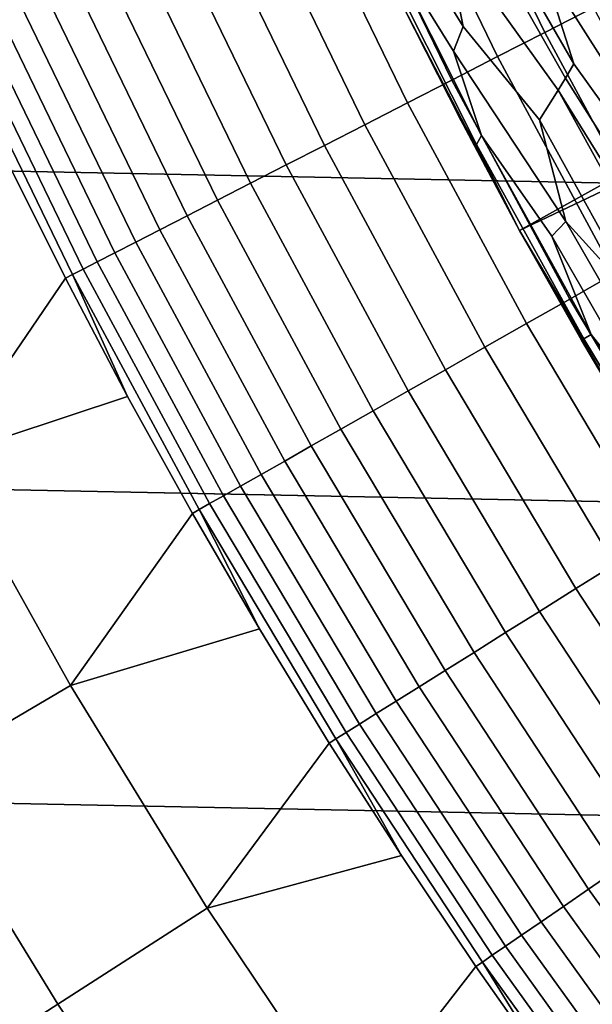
# Model space of a CAD drawing. Header units: metres. Extents: x -32 to 117, y -314 to 32.
# Tile 58 of 256: x -21.19 to -19.01, y -13.52 to -9.78. Entities that reach past the tile are written whole.
import ezdxf

# ---------------------------------------------------------------- set-up
doc = ezdxf.new("R2010")
doc.units = ezdxf.units.M
doc.layers.add('solid_24_501_064_XXX', color=7, linetype='CONTINUOUS')

msp = doc.modelspace()

# ---------------------------------------------------------------- linework, layer by layer
at = {"layer": 'solid_24_501_064_XXX'}
for points in [[(-19.729027, -9.734758, 148.5), (-19.287237, -10.583124, 148.5), (-14.042947, -7.66783, 154.5), (-14.221369, -7.331614, 154.5)], [(-19.287237, -10.583124, 148.5), (-13.85647, -7.999856, 154.5), (-14.042947, -7.66783, 154.5)], [(30.869179, -10.16578, -303.5), (-31.248901, -8.930613, -303.5), (-31.579252, -7.6812, -303.5), (31.248901, -8.930613, -303.5)], [(-19.287237, -10.583124, 148.5), (-18.808872, -11.411674, 148.5), (-13.662011, -8.327598, 154.5), (-13.85647, -7.999856, 154.5)], [(30.440569, -11.385158, -303.5), (-30.869179, -10.16578, -303.5), (-31.248901, -8.930613, -303.5), (30.869179, -10.16578, -303.5)], [(-19.596251, -8.995678, 123.517342), (-19.191093, -9.830423, 123.517342), (-19.006872, -9.736058, 123.577095), (-19.40814, -8.909326, 123.577095)], [(-18.936552, -9.355015, 126.816277), (-18.820892, -9.792293, 126.896408), (-19.266502, -9.090912, 126.984077), (-19.232077, -8.957799, 126.896408)], [(-19.779978, -9.080018, 123.442886), (-19.371021, -9.922589, 123.442886), (-19.191093, -9.830423, 123.517342), (-19.596251, -8.995678, 123.517342)], [(-19.885544, -9.184278, 128.636398), (-19.864208, -9.052135, 128.25618), (-19.574196, -9.445745, 127.880661), (-19.501993, -9.808171, 128.25618)], [(-19.958376, -9.161912, 123.354111), (-19.545731, -10.012083, 123.354111), (-19.371021, -9.922589, 123.442886), (-19.779978, -9.080018, 123.442886)], [(-18.820892, -9.792293, 126.896408), (-18.874117, -9.879802, 126.984077), (-19.165876, -9.48328, 127.07869), (-19.266502, -9.090912, 126.984077)], [(-19.201777, -9.572961, 127.179596), (-19.0807, -9.950077, 127.28611), (-19.510981, -9.205722, 127.397499), (-19.490059, -9.122214, 127.28611)], [(-20.130524, -9.240936, 123.25148), (-19.714319, -10.09844, 123.25148), (-19.545731, -10.012083, 123.354111), (-19.958376, -9.161912, 123.354111)], [(-19.819324, -9.45092, 129.020157), (-19.885544, -9.184278, 128.636398), (-19.501993, -9.808171, 128.25618), (-19.53842, -9.901309, 128.636398)], [(-20.295534, -9.316685, 123.135521), (-19.875919, -10.181217, 123.135521), (-19.714319, -10.09844, 123.25148), (-20.130524, -9.240936, 123.25148)], [(-19.0807, -9.950077, 127.28611), (-19.113523, -10.004843, 127.397499), (-19.527908, -9.273974, 127.511368), (-19.510981, -9.205722, 127.397499)], [(-19.574196, -9.445745, 127.880661), (-19.527908, -9.273974, 127.511368), (-19.113523, -10.004843, 127.397499), (-19.140297, -10.049616, 127.511368)], [(-20.452557, -9.388765, 123.006828), (-20.029694, -10.259987, 123.006828), (-19.875919, -10.181217, 123.135521), (-20.295534, -9.316685, 123.135521)], [(-20.600779, -9.456807, 122.866074), (-20.174852, -10.334343, 122.866074), (-20.029694, -10.259987, 123.006828), (-20.452557, -9.388765, 123.006828)], [(-20.739439, -9.52046, 122.713974), (-20.310646, -10.403902, 122.713974), (-20.174852, -10.334343, 122.866074), (-20.600779, -9.456807, 122.866074)], [(-19.451117, -10.256074, 129.406281), (-19.830235, -9.502358, 129.406281), (-19.819324, -9.45092, 129.020157), (-19.432495, -10.2227, 129.020157)], [(-19.53842, -9.901309, 128.636398), (-19.432495, -10.2227, 129.020157), (-19.819324, -9.45092, 129.020157)], [(-19.140297, -10.049616, 127.511368), (-19.21139, -10.163354, 127.880661), (-19.501993, -9.808171, 128.25618), (-19.574196, -9.445745, 127.880661)], [(-19.830235, -9.502358, 129.406281), (-19.451117, -10.256074, 129.406281), (-19.51272, -10.161386, 129.791641), (-19.729019, -9.734774, 129.791641)], [(-18.874117, -9.879802, 126.984077), (-18.743114, -10.293641, 127.07869), (-19.201777, -9.572961, 127.179596), (-19.165876, -9.48328, 127.07869)], [(-20.867823, -9.579394, 122.551315), (-20.436375, -10.468305, 122.551315), (-20.310646, -10.403902, 122.713974), (-20.739439, -9.52046, 122.713974)], [(-18.743114, -10.293641, 127.07869), (-18.795912, -10.347149, 127.179596), (-19.0807, -9.950077, 127.28611), (-19.201777, -9.572961, 127.179596)], [(-20.985266, -9.633307, 122.378937), (-20.55139, -10.52722, 122.378937), (-20.436375, -10.468305, 122.551315), (-20.867823, -9.579394, 122.551315)], [(-21.091164, -9.681918, 122.197731), (-20.655098, -10.580343, 122.197731), (-20.55139, -10.52722, 122.378937), (-20.985266, -9.633307, 122.378937)], [(-21.184969, -9.72498, 122.008636), (-20.746964, -10.6274, 122.008636), (-20.655098, -10.580343, 122.197731), (-21.091164, -9.681918, 122.197731)], [(-21.266199, -9.762269, 121.812614), (-20.826515, -10.66815, 121.812614), (-20.746964, -10.6274, 122.008636), (-21.184969, -9.72498, 122.008636)], [(-21.334436, -9.793593, 121.610687), (-20.893339, -10.70238, 121.610687), (-20.826515, -10.66815, 121.812614), (-21.266199, -9.762269, 121.812614)], [(-19.287197, -10.583194, 129.791641), (-19.287237, -10.583124, 148.5), (-19.729027, -9.734758, 148.5), (-19.51272, -10.161386, 129.791641)], [(-19.729019, -9.734774, 129.791641), (-19.51272, -10.161386, 129.791641), (-19.729027, -9.734758, 148.5)], [(-19.191093, -9.830423, 123.517342), (-18.750397, -10.646965, 123.517342), (-18.570406, -10.544762, 123.577095), (-19.006872, -9.736058, 123.577095)], [(-21.389326, -9.81879, 121.403885), (-20.947096, -10.729916, 121.403885), (-20.893339, -10.70238, 121.610687), (-21.334436, -9.793593, 121.610687)], [(-21.430586, -9.837731, 121.193291), (-20.987503, -10.750614, 121.193291), (-20.947096, -10.729916, 121.403885), (-21.389326, -9.81879, 121.403885)], [(-20.987503, -10.750614, 121.193291), (-21.430586, -9.837731, 121.193291), (-21.241081, -10.309712, 120.980194), (-21.014338, -10.764352, 120.980194)], [(-19.53842, -9.901309, 128.636398), (-19.501993, -9.808171, 128.25618), (-19.21139, -10.163354, 127.880661), (-19.111015, -10.549742, 128.25618)], [(-19.371021, -9.922589, 123.442886), (-18.926195, -10.746787, 123.442886), (-18.750397, -10.646965, 123.517342), (-19.191093, -9.830423, 123.517342)], [(-19.432495, -10.2227, 129.020157), (-19.53842, -9.901309, 128.636398), (-19.111015, -10.549742, 128.25618), (-19.165455, -10.605243, 128.636398)], [(-19.545731, -10.012083, 123.354111), (-19.096891, -10.843714, 123.354111), (-18.926195, -10.746787, 123.442886), (-19.371021, -9.922589, 123.442886)], [(-18.795912, -10.347149, 127.179596), (-18.636198, -10.759614, 127.28611), (-19.113523, -10.004843, 127.397499), (-19.0807, -9.950077, 127.28611)], [(-19.714319, -10.09844, 123.25148), (-19.26161, -10.937244, 123.25148), (-19.096891, -10.843714, 123.354111), (-19.545731, -10.012083, 123.354111)], [(-18.636198, -10.759614, 127.28611), (-18.683355, -10.786839, 127.397499), (-19.140297, -10.049616, 127.511368), (-19.113523, -10.004843, 127.397499)], [(-18.822285, -10.867051, 127.880661), (-19.21139, -10.163354, 127.880661), (-19.140297, -10.049616, 127.511368), (-18.721895, -10.809091, 127.511368)], [(-18.683355, -10.786839, 127.397499), (-18.721895, -10.809091, 127.511368), (-19.140297, -10.049616, 127.511368)], [(-19.875919, -10.181217, 123.135521), (-19.419497, -11.026897, 123.135521), (-19.26161, -10.937244, 123.25148), (-19.714319, -10.09844, 123.25148)], [(29.963835, -12.586431, -303.5), (-30.440569, -11.385158, -303.5), (-30.869179, -10.16578, -303.5), (30.440569, -11.385158, -303.5)], [(-19.451117, -10.256074, 129.406281), (-19.287197, -10.583194, 129.791641), (-19.51272, -10.161386, 129.791641)], [(-19.21139, -10.163354, 127.880661), (-18.822285, -10.867051, 127.880661), (-19.111015, -10.549742, 128.25618)], [(-20.029694, -10.259987, 123.006828), (-19.56974, -11.112209, 123.006828), (-19.419497, -11.026897, 123.135521), (-19.875919, -10.181217, 123.135521)], [(-19.043365, -10.994692, 129.406281), (-19.451117, -10.256074, 129.406281), (-19.432495, -10.2227, 129.020157), (-19.015629, -10.978678, 129.020157)], [(-19.165455, -10.605243, 128.636398), (-19.015629, -10.978678, 129.020157), (-19.432495, -10.2227, 129.020157)], [(-20.174852, -10.334343, 122.866074), (-19.711567, -11.192741, 122.866074), (-19.56974, -11.112209, 123.006828), (-20.029694, -10.259987, 123.006828)], [(-19.451117, -10.256074, 129.406281), (-19.043365, -10.994692, 129.406281), (-19.287197, -10.583194, 129.791641)], [(-21.9286, -10.560257, 113.790924), (-21.479614, -11.445906, 113.790924), (-21.014338, -10.764352, 120.980194), (-21.241081, -10.309712, 120.980194)], [(-20.310646, -10.403902, 122.713974), (-19.844242, -11.268079, 122.713974), (-19.711567, -11.192741, 122.866074), (-20.174852, -10.334343, 122.866074)], [(-20.436375, -10.468305, 122.551315), (-19.967083, -11.337831, 122.551315), (-19.844242, -11.268079, 122.713974), (-20.310646, -10.403902, 122.713974)], [(-20.55139, -10.52722, 122.378937), (-20.079456, -11.40164, 122.378937), (-19.967083, -11.337831, 122.551315), (-20.436375, -10.468305, 122.551315)], [(-20.655098, -10.580343, 122.197731), (-20.180782, -11.459175, 122.197731), (-20.079456, -11.40164, 122.378937), (-20.55139, -10.52722, 122.378937)], [(-18.767138, -11.295149, 128.636398), (-19.165455, -10.605243, 128.636398), (-19.111015, -10.549742, 128.25618), (-18.691851, -11.275753, 128.25618)], [(-18.822285, -10.867051, 127.880661), (-18.691851, -11.275753, 128.25618), (-19.111015, -10.549742, 128.25618)], [(-20.746964, -10.6274, 122.008636), (-20.27054, -11.510141, 122.008636), (-20.180782, -11.459175, 122.197731), (-20.655098, -10.580343, 122.197731)], [(-19.052559, -11, 129.791641), (-18.808914, -11.411607, 129.791641), (-18.808872, -11.411674, 148.5), (-19.287237, -10.583124, 148.5)], [(-19.287197, -10.583194, 129.791641), (-19.052559, -11, 129.791641), (-19.287237, -10.583124, 148.5)], [(-19.043365, -10.994692, 129.406281), (-19.052559, -11, 129.791641), (-19.287197, -10.583194, 129.791641)], [(-19.165455, -10.605243, 128.636398), (-18.767138, -11.295149, 128.636398), (-19.015629, -10.978678, 129.020157)], [(-20.826515, -10.66815, 121.812614), (-20.348265, -11.554276, 121.812614), (-20.27054, -11.510141, 122.008636), (-20.746964, -10.6274, 122.008636)], [(-20.893339, -10.70238, 121.610687), (-20.413555, -11.59135, 121.610687), (-20.348265, -11.554276, 121.812614), (-20.826515, -10.66815, 121.812614)], [(-20.987503, -10.750614, 121.193291), (-20.505556, -11.64359, 121.193291), (-20.466076, -11.621172, 121.403885), (-20.947096, -10.729916, 121.403885)], [(-20.947096, -10.729916, 121.403885), (-20.466076, -11.621172, 121.403885), (-20.413555, -11.59135, 121.610687), (-20.893339, -10.70238, 121.610687)], [(-21.479614, -11.445906, 113.790924), (-20.777866, -11.214007, 120.980194), (-21.014338, -10.764352, 120.980194)], [(-20.987503, -10.750614, 121.193291), (-21.014338, -10.764352, 120.980194), (-20.777866, -11.214007, 120.980194)], [(-20.505556, -11.64359, 121.193291), (-20.987503, -10.750614, 121.193291), (-20.777866, -11.214007, 120.980194), (-20.531775, -11.658471, 120.980194)], [(-19.096891, -10.843714, 123.354111), (-18.61269, -11.655265, 123.354111), (-18.44632, -11.551084, 123.442886), (-18.926195, -10.746787, 123.442886)], [(-19.26161, -10.937244, 123.25148), (-18.77323, -11.755795, 123.25148), (-18.61269, -11.655265, 123.354111), (-19.096891, -10.843714, 123.354111)], [(-19.419497, -11.026897, 123.135521), (-18.927114, -11.852158, 123.135521), (-18.77323, -11.755795, 123.25148), (-19.26161, -10.937244, 123.25148)], [(-19.043365, -10.994692, 129.406281), (-18.60758, -11.717125, 129.406281), (-18.808914, -11.411607, 129.791641), (-19.052559, -11, 129.791641)], [(-18.60758, -11.717125, 129.406281), (-19.043365, -10.994692, 129.406281), (-19.015629, -10.978678, 129.020157), (-18.569366, -11.717685, 129.020157)], [(-18.767138, -11.295149, 128.636398), (-18.569366, -11.717685, 129.020157), (-19.015629, -10.978678, 129.020157)], [(-19.56974, -11.112209, 123.006828), (-19.073549, -11.943855, 123.006828), (-18.927114, -11.852158, 123.135521), (-19.419497, -11.026897, 123.135521)], [(-19.711567, -11.192741, 122.866074), (-19.211779, -12.030415, 122.866074), (-19.073549, -11.943855, 123.006828), (-19.56974, -11.112209, 123.006828)], [(-21.479614, -11.445906, 113.790924), (-20.994875, -12.312504, 113.790924), (-20.531775, -11.658471, 120.980194), (-20.777866, -11.214007, 120.980194)], [(-19.844242, -11.268079, 122.713974), (-19.341091, -12.111389, 122.713974), (-19.211779, -12.030415, 122.866074), (-19.711567, -11.192741, 122.866074)], [(-19.967083, -11.337831, 122.551315), (-19.460817, -12.186362, 122.551315), (-19.341091, -12.111389, 122.713974), (-19.844242, -11.268079, 122.713974)], [(-20.079456, -11.40164, 122.378937), (-19.570341, -12.254946, 122.378937), (-19.460817, -12.186362, 122.551315), (-19.967083, -11.337831, 122.551315)], [(29.439856, -13.767515, -303.5), (-29.963835, -12.586431, -303.5), (-30.440569, -11.385158, -303.5), (29.963835, -12.586431, -303.5)], [(-20.180782, -11.459175, 122.197731), (-19.669098, -12.316788, 122.197731), (-19.570341, -12.254946, 122.378937), (-20.079456, -11.40164, 122.378937)], [(-22.075237, -11.763298, 106.589211), (-21.577059, -12.653926, 106.589211), (-20.994875, -12.312504, 113.790924), (-21.479614, -11.445906, 113.790924)], [(-20.27054, -11.510141, 122.008636), (-19.75658, -12.371569, 122.008636), (-19.669098, -12.316788, 122.197731), (-20.180782, -11.459175, 122.197731)], [(-20.348265, -11.554276, 121.812614), (-19.832333, -12.419005, 121.812614), (-19.75658, -12.371569, 122.008636), (-20.27054, -11.510141, 122.008636)], [(-20.413555, -11.59135, 121.610687), (-19.895969, -12.458854, 121.610687), (-19.832333, -12.419005, 121.812614), (-20.348265, -11.554276, 121.812614)], [(-20.466076, -11.621172, 121.403885), (-19.947157, -12.490909, 121.403885), (-19.895969, -12.458854, 121.610687), (-20.413555, -11.59135, 121.610687)], [(-20.505556, -11.64359, 121.193291), (-19.985636, -12.515004, 121.193291), (-19.947157, -12.490909, 121.403885), (-20.466076, -11.621172, 121.403885)], [(-20.994875, -12.312504, 113.790924), (-20.276175, -12.097536, 120.980194), (-20.531775, -11.658471, 120.980194)], [(-20.505556, -11.64359, 121.193291), (-20.531775, -11.658471, 120.980194), (-20.276175, -12.097536, 120.980194)], [(-19.985636, -12.515004, 121.193291), (-20.505556, -11.64359, 121.193291), (-20.276175, -12.097536, 120.980194), (-20.01119, -12.531, 120.980194)], [(-19.073549, -11.943855, 123.006828), (-18.542038, -12.753383, 123.006828), (-18.399685, -12.655471, 123.135521), (-18.927114, -11.852158, 123.135521)], [(-19.211779, -12.030415, 122.866074), (-18.676416, -12.845809, 122.866074), (-18.542038, -12.753383, 123.006828), (-19.073549, -11.943855, 123.006828)], [(-19.341091, -12.111389, 122.713974), (-18.802124, -12.932272, 122.713974), (-18.676416, -12.845809, 122.866074), (-19.211779, -12.030415, 122.866074)], [(-20.994875, -12.312504, 113.790924), (-20.475195, -13.158608, 113.790924), (-20.01119, -12.531, 120.980194), (-20.276175, -12.097536, 120.980194)], [(-19.460817, -12.186362, 122.551315), (-18.918514, -13.012326, 122.551315), (-18.802124, -12.932272, 122.713974), (-19.341091, -12.111389, 122.713974)], [(-19.570341, -12.254946, 122.378937), (-19.024986, -13.085559, 122.378937), (-18.918514, -13.012326, 122.551315), (-19.460817, -12.186362, 122.551315)], [(-19.669098, -12.316788, 122.197731), (-19.120991, -13.151592, 122.197731), (-19.024986, -13.085559, 122.378937), (-19.570341, -12.254946, 122.378937)], [(-21.577059, -12.653926, 106.589211), (-21.042967, -13.523494, 106.589211), (-20.475195, -13.158608, 113.790924), (-20.994875, -12.312504, 113.790924)], [(-19.75658, -12.371569, 122.008636), (-19.206036, -13.210086, 122.008636), (-19.120991, -13.151592, 122.197731), (-19.669098, -12.316788, 122.197731)], [(-19.832333, -12.419005, 121.812614), (-19.279678, -13.260738, 121.812614), (-19.206036, -13.210086, 122.008636), (-19.75658, -12.371569, 122.008636)], [(-19.895969, -12.458854, 121.610687), (-19.341539, -13.303288, 121.610687), (-19.279678, -13.260738, 121.812614), (-19.832333, -12.419005, 121.812614)], [(-19.985636, -12.515004, 121.193291), (-19.428709, -13.363243, 121.193291), (-19.391302, -13.337515, 121.403885), (-19.947157, -12.490909, 121.403885)], [(-19.947157, -12.490909, 121.403885), (-19.391302, -13.337515, 121.403885), (-19.341539, -13.303288, 121.610687), (-19.895969, -12.458854, 121.610687)], [(-20.475195, -13.158608, 113.790924), (-19.736938, -12.958662, 120.980194), (-20.01119, -12.531, 120.980194)], [(-19.985636, -12.515004, 121.193291), (-20.01119, -12.531, 120.980194), (-19.736938, -12.958662, 120.980194)], [(-19.428709, -13.363243, 121.193291), (-19.985636, -12.515004, 121.193291), (-19.736938, -12.958662, 120.980194), (-19.45355, -13.380323, 120.980194)], [(28.869246, -14.927042, -303.5), (-29.439856, -13.767515, -303.5), (-29.963835, -12.586431, -303.5), (29.439856, -13.767515, -303.5)], [(-22.112738, -12.968077, 99.382652), (-21.565386, -13.859233, 99.382652), (-21.042967, -13.523494, 106.589211), (-21.577059, -12.653926, 106.589211)], [(-20.475195, -13.158608, 113.790924), (-19.921434, -13.982812, 113.790924), (-19.45355, -13.380323, 120.980194), (-19.736938, -12.958662, 120.980194)], [(-19.024986, -13.085559, 122.378937), (-18.444401, -13.891941, 122.378937), (-18.341179, -13.814196, 122.551315), (-18.918514, -13.012326, 122.551315)], [(-19.120991, -13.151592, 122.197731), (-18.537477, -13.962044, 122.197731), (-18.444401, -13.891941, 122.378937), (-19.024986, -13.085559, 122.378937)], [(-21.042967, -13.523494, 106.589211), (-20.47385, -14.370552, 106.589211), (-19.921434, -13.982812, 113.790924), (-20.475195, -13.158608, 113.790924)], [(-19.206036, -13.210086, 122.008636), (-18.619925, -14.024141, 122.008636), (-18.537477, -13.962044, 122.197731), (-19.120991, -13.151592, 122.197731)], [(-19.279678, -13.260738, 121.812614), (-18.69132, -14.077915, 121.812614), (-18.619925, -14.024141, 122.008636), (-19.206036, -13.210086, 122.008636)], [(-19.341539, -13.303288, 121.610687), (-18.751295, -14.123086, 121.610687), (-18.69132, -14.077915, 121.812614), (-19.279678, -13.260738, 121.812614)], [(-19.391302, -13.337515, 121.403885), (-18.799538, -14.159423, 121.403885), (-18.751295, -14.123086, 121.610687), (-19.341539, -13.303288, 121.610687)], [(-19.428709, -13.363243, 121.193291), (-18.835804, -14.186737, 121.193291), (-18.799538, -14.159423, 121.403885), (-19.391302, -13.337515, 121.403885)], [(-19.921434, -13.982812, 113.790924), (-19.161154, -13.795791, 120.980194), (-19.45355, -13.380323, 120.980194)], [(-19.428709, -13.363243, 121.193291), (-19.45355, -13.380323, 120.980194), (-19.161154, -13.795791, 120.980194)], [(-18.835804, -14.186737, 121.193291), (-19.428709, -13.363243, 121.193291), (-19.161154, -13.795791, 120.980194), (-18.859888, -14.204869, 120.980194)], [(-21.565386, -13.859233, 99.382652), (-20.982141, -14.727321, 99.382652), (-20.47385, -14.370552, 106.589211), (-21.042967, -13.523494, 106.589211)]]:
    msp.add_3dface(points, dxfattribs=at)

doc.saveas('drawing.dxf')
